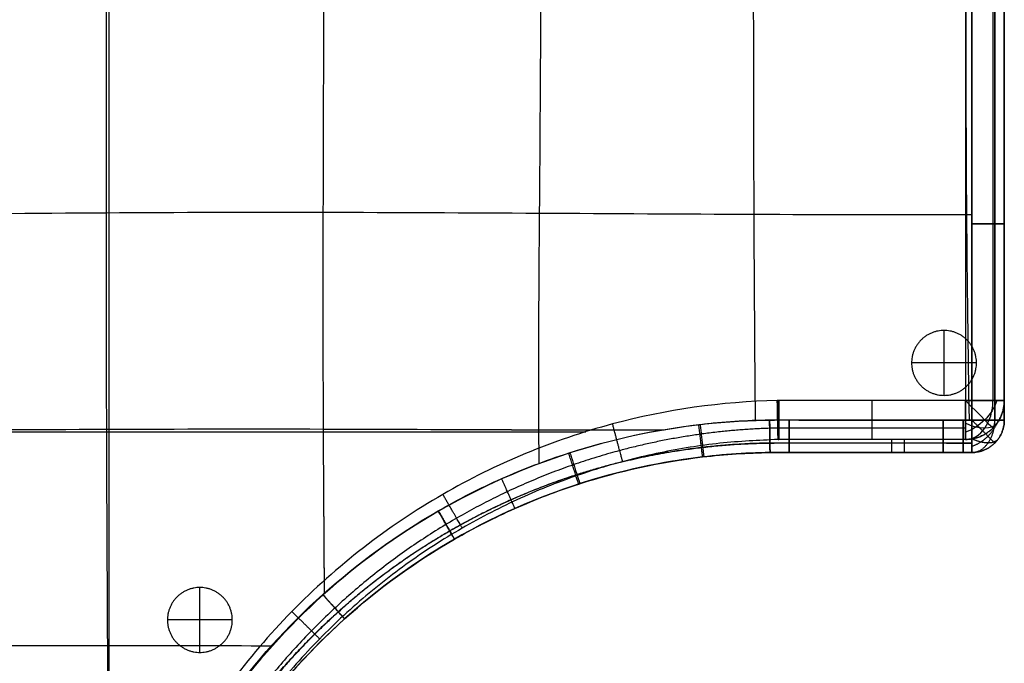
# Model space of a CAD drawing. Header units: millimetres. Extents: x -2541 to -1041, y -5153 to -3649.
# Tile 16 of 20: x -1806 to -1047, y -4641 to -4145. Entities that reach past the tile are written whole.
import ezdxf

# ---------------------------------------------------------------- set-up
doc = ezdxf.new("R2010")
doc.units = ezdxf.units.MM
for name, color, linetype, true_color in [('D', 7, 'Continuous', 0x000000), ('D$Calque 26', 7, 'Continuous', 0x00ff13), ('D$Calque 28', 7, 'Continuous', 0xff00c3)]:
    doc.layers.add(name, color=color, linetype=linetype, true_color=true_color)

msp = doc.modelspace()

# ---------------------------------------------------------------- linework, layer by layer
at = {"layer": 'D'}
msp.add_lwpolyline([(-1134.03, -4478.58), (-1124.03, -4478.58), (-1124.03, -4468.58), (-1134.03, -4468.58)], close=True, dxfattribs=at)
at = {"layer": 'D$Calque 26'}
for p, q in [((-1093.46, -4434.56, -722.54), (-1093.46, -4384.56, -722.54)), ((-1093.46, -4434.56, -767.54), (-1093.46, -4384.56, -767.54)), ((-1068.46, -4409.56, -722.54), (-1118.46, -4409.56, -722.54)), ((-1068.46, -4409.56, -767.54), (-1118.46, -4409.56, -767.54)), ((-1666.86, -4632.58, -722.54), (-1666.86, -4582.58, -722.54)), ((-1666.86, -4632.58, -767.54), (-1666.86, -4582.58, -767.54)), ((-1641.86, -4607.58, -722.54), (-1691.86, -4607.58, -722.54)), ((-1641.86, -4607.58, -767.54), (-1691.86, -4607.58, -767.54))]:
    msp.add_line(p, q, dxfattribs=at)
for points in [[(-1093.46, -4434.56, -722.54), (-1118.46, -4434.56, -722.54), (-1118.46, -4409.56, -722.54), (-1118.46, -4384.56, -722.54), (-1093.46, -4384.56, -722.54), (-1068.46, -4384.56, -722.54), (-1068.46, -4409.56, -722.54), (-1068.46, -4434.56, -722.54), (-1093.46, -4434.56, -722.54)], [(-1093.46, -4434.56, -767.54), (-1118.46, -4434.56, -767.54), (-1118.46, -4409.56, -767.54), (-1118.46, -4384.56, -767.54), (-1093.46, -4384.56, -767.54), (-1068.46, -4384.56, -767.54), (-1068.46, -4409.56, -767.54), (-1068.46, -4434.56, -767.54), (-1093.46, -4434.56, -767.54)], [(-1093.46, -4434.56, -745.04), (-1118.46, -4434.56, -745.04), (-1118.46, -4409.56, -745.04), (-1118.46, -4384.56, -745.04), (-1093.46, -4384.56, -745.04), (-1068.46, -4384.56, -745.04), (-1068.46, -4409.56, -745.04), (-1068.46, -4434.56, -745.04), (-1093.46, -4434.56, -745.04)], [(-1666.86, -4632.58, -722.54), (-1691.86, -4632.58, -722.54), (-1691.86, -4607.58, -722.54), (-1691.86, -4582.58, -722.54), (-1666.86, -4582.58, -722.54), (-1641.86, -4582.58, -722.54), (-1641.86, -4607.58, -722.54), (-1641.86, -4632.58, -722.54), (-1666.86, -4632.58, -722.54)], [(-1666.86, -4632.58, -767.54), (-1691.86, -4632.58, -767.54), (-1691.86, -4607.58, -767.54), (-1691.86, -4582.58, -767.54), (-1666.86, -4582.58, -767.54), (-1641.86, -4582.58, -767.54), (-1641.86, -4607.58, -767.54), (-1641.86, -4632.58, -767.54), (-1666.86, -4632.58, -767.54)], [(-1666.86, -4632.58, -745.04), (-1691.86, -4632.58, -745.04), (-1691.86, -4607.58, -745.04), (-1691.86, -4582.58, -745.04), (-1666.86, -4582.58, -745.04), (-1641.86, -4582.58, -745.04), (-1641.86, -4607.58, -745.04), (-1641.86, -4632.58, -745.04), (-1666.86, -4632.58, -745.04)]]:
    msp.add_rational_spline(points, [1, 0.707106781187, 1, 0.707106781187, 1, 0.707106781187, 1, 0.707106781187, 1], degree=2, knots=[-157.079633, -157.079633, -157.079633, -117.809725, -117.809725, -78.539816, -78.539816, -39.269908, -39.269908, 0, 0, 0], dxfattribs=at)
for points in [[(-1093.46, -4384.56, -722.54), (-1093.46, -4384.56, -745.04), (-1093.46, -4384.56, -767.54)], [(-1118.46, -4409.56, -722.54), (-1118.46, -4409.56, -745.04), (-1118.46, -4409.56, -767.54)], [(-1068.46, -4409.56, -722.54), (-1068.46, -4409.56, -745.04), (-1068.46, -4409.56, -767.54)], [(-1093.46, -4434.56, -722.54), (-1093.46, -4434.56, -745.04), (-1093.46, -4434.56, -767.54)], [(-1666.86, -4582.58, -722.54), (-1666.86, -4582.58, -745.04), (-1666.86, -4582.58, -767.54)], [(-1691.86, -4607.58, -722.54), (-1691.86, -4607.58, -745.04), (-1691.86, -4607.58, -767.54)], [(-1641.86, -4607.58, -722.54), (-1641.86, -4607.58, -745.04), (-1641.86, -4607.58, -767.54)], [(-1666.86, -4632.58, -722.54), (-1666.86, -4632.58, -745.04), (-1666.86, -4632.58, -767.54)]]:
    msp.add_open_spline(points, degree=2, dxfattribs=at)
at = {"layer": 'D$Calque 28'}
for p, q in [((-1737.03, -3802.58, -544.46), (-1737.03, -4857.29, -544.46)), ((-1737.03, -3802.58, -722.56), (-1737.03, -4857.29, -722.56)), ((-1077.03, -3802.58, -544.46), (-1077.03, -4438.54, -544.46)), ((-1077.03, -3802.58, -722.56), (-1077.03, -4438.54, -722.56)), ((-1047.03, -4302.32, -378.54), (-1047.03, -4302.32, -513.62)), ((-1077.03, -4438.54, -544.46), (-1220.72, -4438.54, -544.46)), ((-1077.03, -4438.54, -722.56), (-1220.72, -4438.54, -722.56)), ((-1047.03, -4453.58, -378.58), (-1047.03, -4453.58, -513.66)), ((-2397.03, -4462.58, -544.46), (-1369.54, -4462.58, -544.46)), ((-2397.03, -4462.58, -722.56), (-1369.54, -4462.58, -722.56)), ((-1286.89, -4482.94, -378.49), (-1286.89, -4482.94, -513.57)), ((-1227.54, -4478.63, -378.52), (-1227.54, -4478.63, -513.6)), ((-1212.79, -4478.58, -378.53), (-1212.79, -4478.58, -513.6)), ((-1198.14, -4478.58, -378.53), (-1198.14, -4478.58, -513.61)), ((-1168.85, -4478.58, -378.54), (-1168.85, -4478.58, -513.62)), ((-1139.33, -4478.58, -378.55), (-1139.33, -4478.58, -513.63)), ((-1109.38, -4478.58, -378.56), (-1109.38, -4478.58, -513.64)), ((-1094.17, -4478.58, -378.57), (-1094.17, -4478.58, -513.65)), ((-1078.76, -4478.58, -378.58), (-1078.76, -4478.58, -513.65)), ((-1403.38, -4513.02, -378.43), (-1403.38, -4513.02, -513.5)), ((-1508.48, -4569.47, -378.36), (-1508.48, -4569.47, -513.44))]:
    msp.add_line(p, q, dxfattribs=at)
at = {"layer": 'D$Calque 28', "extrusion": (0, 1, 0)}
msp.add_arc((1077.03, -692.56, -4438.54), 30, 180, 270, dxfattribs=at)
at = {"layer": 'D$Calque 28', "extrusion": (0.707107, 0.707107, 0)}
msp.add_arc((-2376.95, -574.46, -3900.1), 30, 90, 180, dxfattribs=at)
at = {"layer": 'D$Calque 28', "extrusion": (0.503912, -0.503912, -0.701531)}
msp.add_arc((-3900.1, 1258.12, 2096.91), 30, 54.94597, 125.05403, dxfattribs=at)
at = {"layer": 'D$Calque 28', "extrusion": (0.707107, 0, 0.707107)}
msp.add_arc((-4438.54, 271.86, -1251.29), 30, 180, 270, dxfattribs=at)
at = {"layer": 'D$Calque 28', "extrusion": (0.503912, 0.701531, -0.503912)}
msp.add_arc((-1714.68, -2731.39, -3307.51), 30, 179.99684, 250.10489, dxfattribs=at)
at = {"layer": 'D$Calque 28'}
for points, knots in [([(-1738.28, -3797.29, -347.39), (-1738.29, -3799.06, -347.36), (-1738.5, -3861.76, -346.46), (-1738.65, -3965.95, -345.14), (-1738.96, -4127.9, -343.92), (-1739.26, -4293.57, -343.73), (-1738.94, -4460.64, -344.57), (-1738.24, -4627.56, -346.05), (-1736.95, -4765.85, -347.12), (-1736.59, -4851.05, -347.42), (-1736.49, -4880.08, -347.49)], [3791.32162, 3791.32162, 3791.32162, 3791.32162, 3796.112041, 3961.852613, 4127.593184, 4293.333755, 4459.074326, 4624.814897, 4790.555468, 4876.829471, 4876.829471, 4876.829471, 4876.829471]), ([(-1738.29, -3797.88, -544.14), (-1738.29, -3799.45, -544.12), (-1738.5, -3861.92, -543.22), (-1738.65, -3965.95, -541.9), (-1738.96, -4127.9, -540.68), (-1739.26, -4293.57, -540.49), (-1738.94, -4460.64, -541.33), (-1738.24, -4627.56, -542.81), (-1736.95, -4765.13, -543.87), (-1736.59, -4849.56, -544.17), (-1736.5, -4877.86, -544.25)], [3791.849102, 3791.849102, 3791.849102, 3791.849102, 3796.112041, 3961.852613, 4127.593184, 4293.333755, 4459.074326, 4624.814897, 4790.555468, 4874.631162, 4874.631162, 4874.631162, 4874.631162]), ([(-1572.3, -3797.37, -347.49), (-1572.31, -3799.24, -347.47), (-1572.4, -3863.25, -346.8), (-1571.85, -3966.96, -345.87), (-1571.43, -4127.68, -345.14), (-1572.11, -4293.17, -345.32), (-1572.08, -4447.1, -346.31), (-1571.38, -4545.27, -347.16), (-1571.06, -4587.6, -347.49)], [3791.153679, 3791.153679, 3791.153679, 3791.153679, 3796.112041, 3961.852613, 4127.593184, 4293.333755, 4459.074326, 4585.101298, 4585.101298, 4585.101298, 4585.101298]), ([(-1572.3, -3797.8, -544.24), (-1572.31, -3799.52, -544.22), (-1572.4, -3863.36, -543.56), (-1571.85, -3966.96, -542.63), (-1571.43, -4127.68, -541.9), (-1572.11, -4293.17, -542.08), (-1572.08, -4446.91, -543.07), (-1571.39, -4544.87, -543.91), (-1571.06, -4587.01, -544.25)], [3791.529528, 3791.529528, 3791.529528, 3791.529528, 3796.112041, 3961.852613, 4127.593184, 4293.333755, 4459.074326, 4584.516102, 4584.516102, 4584.516102, 4584.516102]), ([(-1406.66, -3797.45, -347.58), (-1406.66, -3799.11, -347.57), (-1406.62, -3862.62, -347.14), (-1405.12, -3966.63, -346.59), (-1403.99, -4128.38, -346.24), (-1405.36, -4293.85, -346.53), (-1406.26, -4414.08, -347.16), (-1405.77, -4478.53, -347.54), (-1405.69, -4487.27, -347.59)], [3791.679617, 3791.679617, 3791.679617, 3791.679617, 3796.112041, 3961.852613, 4127.593184, 4293.333755, 4459.074326, 4485.092676, 4485.092676, 4485.092676, 4485.092676]), ([(-1406.66, -3797.72, -544.34), (-1406.66, -3799.29, -544.33), (-1406.62, -3862.69, -543.9), (-1405.12, -3966.63, -543.35), (-1403.99, -4128.38, -543), (-1405.36, -4293.85, -543.29), (-1406.26, -4413.99, -543.91), (-1405.77, -4478.34, -544.3), (-1405.69, -4486.98, -544.35)], [3791.920018, 3791.920018, 3791.920018, 3791.920018, 3796.112041, 3961.852613, 4127.593184, 4293.333755, 4459.074326, 4484.811731, 4484.811731, 4484.811731, 4484.811731]), ([(-1240.24, -3797.51, -347.66), (-1240.25, -3798.78, -347.66), (-1240.67, -3860.14, -347.45), (-1240.77, -3964.88, -347.19), (-1240.41, -4129.86, -347.07), (-1240.21, -4292.35, -347.24), (-1239.43, -4400.88, -347.51), (-1239.03, -4453.95, -347.67)], [3792.624774, 3792.624774, 3792.624774, 3792.624774, 3796.112041, 3961.852613, 4127.593184, 4293.333755, 4451.947799, 4451.947799, 4451.947799, 4451.947799]), ([(-1240.24, -3797.65, -544.42), (-1240.25, -3798.87, -544.42), (-1240.67, -3860.18, -544.21), (-1240.77, -3964.88, -543.95), (-1240.41, -4129.86, -543.82), (-1240.21, -4292.31, -544), (-1239.43, -4400.8, -544.27), (-1239.03, -4453.83, -544.43)], [3792.751635, 3792.751635, 3792.751635, 3792.751635, 3796.112041, 3961.852613, 4127.593184, 4293.333755, 4451.822912, 4451.822912, 4451.822912, 4451.822912]), ([(-1075.45, -3797.57, -347.74), (-1075.46, -3798.01, -347.74), (-1076.47, -3856.46, -347.71), (-1077.13, -3961.93, -347.68), (-1076.7, -4130.66, -347.66), (-1076.56, -4292.42, -347.69), (-1075.02, -4400.76, -347.71), (-1074.22, -4453.59, -347.74)], [3794.877417, 3794.877417, 3794.877417, 3794.877417, 3796.112041, 3961.852613, 4127.593184, 4293.333755, 4451.738745, 4451.738745, 4451.738745, 4451.738745]), ([(-1075.45, -3797.6, -544.5), (-1075.46, -3798.02, -544.5), (-1076.47, -3856.46, -544.47), (-1077.13, -3961.93, -544.44), (-1076.7, -4130.66, -544.42), (-1076.56, -4292.41, -544.45), (-1075.02, -4400.74, -544.46), (-1074.22, -4453.57, -544.5)], [3794.898602, 3794.898602, 3794.898602, 3794.898602, 3796.112041, 3961.852613, 4127.593184, 4293.333755, 4451.713913, 4451.713913, 4451.713913, 4451.713913]), ([(-1072.04, -4453.57, -544.5), (-1072.05, -4403.16, -544.47), (-1072.06, -4352.74, -544.46), (-1072.07, -4302.32, -544.46), (-1072.08, -4243.69, -544.45), (-1072.09, -4185.06, -544.44), (-1072.09, -4126.44, -544.44), (-1072.09, -4067.46, -544.44), (-1072.08, -3957.85, -544.45), (-1072.06, -3848.23, -544.47), (-1072.04, -3797.59, -544.5)], [25.008968, 25.008968, 25.008968, 25.008968, 176.272155, 176.272155, 176.272155, 352.154618, 352.154618, 352.154618, 529.081238, 681.008177, 681.008177, 681.008177, 681.008177]), ([(-1072.02, -3797.57, -347.74), (-1072, -3848.22, -347.72), (-1071.97, -3957.84, -347.69), (-1071.97, -4067.46, -347.68), (-1071.97, -4126.44, -347.68), (-1071.97, -4185.07, -347.68), (-1071.97, -4243.69, -347.69), (-1071.98, -4302.32, -347.7), (-1071.99, -4352.74, -347.7), (-1072, -4403.17, -347.71), (-1072.02, -4453.59, -347.74)], [24.99788, 24.99788, 24.99788, 24.99788, 176.924351, 353.851466, 353.851466, 353.851466, 529.733929, 529.733929, 529.733929, 680.997176, 680.997176, 680.997176, 680.997176]), ([(-1047.03, -3797.58, -378.58), (-1047.03, -3848.23, -378.56), (-1047.03, -3957.84, -378.53), (-1047.03, -4067.46, -378.52), (-1047.03, -4126.44, -378.52), (-1047.03, -4185.06, -378.52), (-1047.03, -4243.69, -378.53), (-1047.03, -4302.32, -378.54), (-1047.03, -4352.74, -378.55), (-1047.03, -4403.16, -378.55), (-1047.03, -4453.58, -378.58)], [24.99788, 24.99788, 24.99788, 24.99788, 176.924351, 353.851466, 353.851466, 353.851466, 529.733929, 529.733929, 529.733929, 680.997176, 680.997176, 680.997176, 680.997176]), ([(-1047.03, -4453.58, -513.66), (-1047.03, -4403.16, -513.63), (-1047.03, -4352.74, -513.62), (-1047.03, -4302.32, -513.62), (-1047.03, -4243.69, -513.61), (-1047.03, -4185.06, -513.6), (-1047.03, -4126.44, -513.6), (-1047.03, -4067.46, -513.6), (-1047.03, -3957.84, -513.61), (-1047.03, -3848.23, -513.63), (-1047.03, -3797.58, -513.66)], [25.008968, 25.008968, 25.008968, 25.008968, 176.272155, 176.272155, 176.272155, 352.154618, 352.154618, 352.154618, 529.081238, 681.008177, 681.008177, 681.008177, 681.008177]), ([(-1047.03, -3797.58, -446.13), (-1047.03, -3907.2, -446.12), (-1047.03, -4016.82, -446.13), (-1047.03, -4185.06, -446.13), (-1047.03, -4243.69, -446.14), (-1047.03, -4352.74, -446.13), (-1047.03, -4403.16, -446.12), (-1047.03, -4453.58, -446.13)], [6923.866867, 6923.866867, 6923.866867, 6923.866867, 7237.81481, 7237.81481, 7405.72534, 7405.72534, 7550.132449, 7550.132449, 7550.132449, 7550.132449]), ([(-2402.46, -4297.46, -347.22), (-2400.22, -4297.47, -347.17), (-2334.12, -4297.65, -345.75), (-2229.28, -4297.62, -343.67), (-2070.01, -4296.96, -341.97), (-1906.04, -4295.14, -342.33), (-1739.28, -4293.61, -343.88), (-1571.77, -4293.27, -345.55), (-1405.58, -4294.14, -346.72), (-1237.97, -4295.02, -347.32), (-1133.26, -4295.43, -347.56), (-1073.39, -4295.17, -347.7), (-1071.98, -4295.17, -347.7)], [-2413.854678, -2413.854678, -2413.854678, -2413.854678, -2408.082032, -2242.203735, -2076.325438, -1910.44714, -1744.568843, -1578.690546, -1412.812248, -1246.933951, -1081.055654, -1077.087193, -1077.087193, -1077.087193, -1077.087193]), ([(-2401.59, -4297.46, -543.96), (-2399.65, -4297.47, -543.92), (-2333.88, -4297.65, -542.5), (-2229.28, -4297.62, -540.43), (-2070.01, -4296.96, -538.73), (-1906.04, -4295.14, -539.09), (-1739.28, -4293.61, -540.64), (-1571.77, -4293.27, -542.31), (-1405.58, -4294.14, -543.48), (-1237.97, -4295.02, -544.08), (-1133.29, -4295.43, -544.32), (-1073.45, -4295.17, -544.45), (-1072.07, -4295.17, -544.46)], [-2413.104764, -2413.104764, -2413.104764, -2413.104764, -2408.082032, -2242.203735, -2076.325438, -1910.44714, -1744.568843, -1578.690546, -1412.812248, -1246.933951, -1081.055654, -1077.17132, -1077.17132, -1077.17132, -1077.17132]), ([(-1221.96, -4438.56, -544.46), (-1264.78, -4439.44, -544.46), (-1354.68, -4452.27, -544.46), (-1484.54, -4506.17, -544.46), (-1600.79, -4596.39, -544.46), (-1688.68, -4714.41, -544.46), (-1740.01, -4845.41, -544.46), (-1751.03, -4935.65, -544.46), (-1751.03, -4978.58, -544.46)], [0.33436, 0.33436, 0.33436, 0.33436, 128.818731, 270.791327, 418.519785, 566.241664, 708.197268, 836.995345, 836.995345, 836.995345, 836.995345]), ([(-1221.96, -4438.56, -722.56), (-1264.78, -4439.44, -722.56), (-1354.68, -4452.27, -722.56), (-1484.54, -4506.17, -722.56), (-1600.79, -4596.39, -722.56), (-1688.68, -4714.41, -722.56), (-1740.01, -4845.41, -722.56), (-1751.03, -4935.65, -722.56), (-1751.03, -4978.58, -722.56)], [0.33436, 0.33436, 0.33436, 0.33436, 128.818731, 270.791327, 418.519785, 566.241664, 708.197268, 836.995345, 836.995345, 836.995345, 836.995345]), ([(-2402.49, -4463.21, -347.18), (-2400.07, -4463.21, -347.13), (-2333.41, -4463.27, -345.6), (-2228.47, -4463.29, -343.37), (-2069.82, -4462.67, -341.75), (-1905.96, -4461.4, -342.59), (-1738.99, -4460.5, -344.71), (-1571.36, -4460.27, -346.63), (-1429.96, -4461.08, -347.43), (-1341.37, -4461.14, -347.6), (-1309.23, -4461.14, -347.64)], [-2414.289544, -2414.289544, -2414.289544, -2414.289544, -2408.082032, -2242.203735, -2076.325438, -1910.44714, -1744.568843, -1578.690546, -1412.812248, -1317.197067, -1317.197067, -1317.197067, -1317.197067]), ([(-2401.56, -4463.21, -543.92), (-2399.45, -4463.21, -543.87), (-2333.16, -4463.27, -542.35), (-2228.47, -4463.29, -540.13), (-2069.82, -4462.67, -538.51), (-1905.96, -4461.4, -539.35), (-1738.99, -4460.5, -541.46), (-1571.36, -4460.27, -543.39), (-1430.31, -4461.08, -544.19), (-1342.09, -4461.14, -544.36), (-1310.29, -4461.14, -544.4)], [-2413.493582, -2413.493582, -2413.493582, -2413.493582, -2408.082032, -2242.203735, -2076.325438, -1910.44714, -1744.568843, -1578.690546, -1412.812248, -1318.249708, -1318.249708, -1318.249708, -1318.249708]), ([(-1746.18, -4978.56, -544.33), (-1746.21, -4941.89, -544.29), (-1740.45, -4886.83, -544.24), (-1721.41, -4815.77, -544.23), (-1695.03, -4747.09, -544.21), (-1648.85, -4667.25, -544.2), (-1574.74, -4585.13, -544.25), (-1500.13, -4531.05, -544.29), (-1434.6, -4497.77, -544.33), (-1368.19, -4472.37, -544.37), (-1298.57, -4457.2, -544.4), (-1246.11, -4453.8, -544.43), (-1227.88, -4453.57, -544.44), (-1222.85, -4453.5, -544.44), (-1217.83, -4453.53, -544.44), (-1212.8, -4453.53, -544.44), (-1173.25, -4453.54, -544.46), (-1133.71, -4453.55, -544.47), (-1094.17, -4453.57, -544.49), (-1089.04, -4453.57, -544.49), (-1083.9, -4453.57, -544.49), (-1078.77, -4453.57, -544.5), (-1076.52, -4453.57, -544.5), (-1074.28, -4453.57, -544.5), (-1072.04, -4453.57, -544.5)], [0.004344, 0.004344, 0.004344, 0.004344, 109.991459, 165.148667, 220.328751, 330.284579, 440.229838, 550.222449, 605.112369, 660.358849, 763.143205, 817.829427, 817.829427, 817.829427, 832.911531, 832.911531, 832.911531, 951.534399, 951.534399, 951.534399, 966.941285, 966.941285, 966.941285, 973.672529, 973.672529, 973.672529, 973.672529]), ([(-1072.02, -4453.59, -347.74), (-1074.26, -4453.59, -347.74), (-1076.51, -4453.6, -347.74), (-1078.75, -4453.6, -347.74), (-1083.89, -4453.6, -347.73), (-1089.02, -4453.6, -347.73), (-1094.16, -4453.6, -347.73), (-1133.7, -4453.61, -347.71), (-1173.24, -4453.62, -347.7), (-1212.78, -4453.64, -347.69), (-1217.81, -4453.64, -347.68), (-1222.83, -4453.62, -347.68), (-1227.86, -4453.69, -347.68), (-1245.76, -4453.93, -347.67), (-1297.87, -4457.29, -347.65), (-1385.45, -4476.28, -347.61), (-1484.67, -4520.28, -347.54), (-1574.43, -4585.45, -347.49), (-1636.07, -4653.84, -347.45), (-1676.26, -4715.62, -347.45), (-1709.93, -4781.69, -347.47), (-1738.26, -4869.51, -347.48), (-1745.85, -4942.61, -347.54), (-1745.88, -4978.6, -347.57)], [24.994719, 24.994719, 24.994719, 24.994719, 31.725976, 31.725976, 31.725976, 47.132861, 47.132861, 47.132861, 165.755729, 165.755729, 165.755729, 180.837834, 180.837834, 180.837834, 234.546678, 337.318829, 448.445631, 558.437349, 668.383522, 723.250397, 779.322749, 890.641932, 998.662915, 998.662915, 998.662915, 998.662915]), ([(-1072.03, -4478.58, -446.14), (-1074.27, -4478.58, -446.14), (-1076.51, -4478.58, -446.13), (-1083.89, -4478.58, -446.13), (-1089.03, -4478.58, -446.13), (-1099.24, -4478.58, -446.13), (-1104.31, -4478.58, -446.13), (-1119.36, -4478.58, -446.13), (-1129.35, -4478.58, -446.13), (-1149.17, -4478.58, -446.13), (-1159.01, -4478.58, -446.13), (-1178.61, -4478.58, -446.13), (-1188.38, -4478.58, -446.13), (-1203.02, -4478.58, -446.13), (-1207.91, -4478.58, -446.13), (-1217.71, -4478.58, -446.13), (-1222.63, -4478.56, -446.13), (-1247.45, -4478.88, -446.13), (-1267.16, -4480.32, -446.13), (-1326.81, -4488.25, -446.13), (-1365.88, -4498.33, -446.13), (-1440.58, -4527.6, -446.13), (-1475.79, -4546.5, -446.13), (-1541.19, -4592.46, -446.13), (-1571.02, -4619.27, -446.13), (-1623.6, -4679.38, -446.12), (-1646.18, -4712.43, -446.13), (-1683.08, -4783.35, -446.13), (-1697.26, -4821.07, -446.13), (-1716.23, -4898.79, -446.12), (-1721.03, -4938.65, -446.13), (-1721.03, -4978.58, -446.13)], [7598.975496, 7598.975496, 7598.975496, 7598.975496, 7605.698658, 7605.698658, 7621.091915, 7621.091915, 7636.288655, 7636.288655, 7666.210775, 7666.210775, 7695.701401, 7695.701401, 7724.965723, 7724.965723, 7739.598469, 7739.598469, 7754.340237, 7754.340237, 7813.987342, 7813.987342, 7934.680821, 7934.680821, 8054.410953, 8054.410953, 8174.234232, 8174.234232, 8293.693282, 8293.693282, 8413.766765, 8413.766765, 8533.398163, 8533.398163, 8533.398163, 8533.398163]), ([(-1072.03, -4478.58, -378.58), (-1074.27, -4478.58, -378.58), (-1076.51, -4478.58, -378.58), (-1078.76, -4478.58, -378.58), (-1083.89, -4478.58, -378.58), (-1089.03, -4478.58, -378.57), (-1094.17, -4478.58, -378.57), (-1133.71, -4478.58, -378.55), (-1173.25, -4478.58, -378.55), (-1212.79, -4478.58, -378.53), (-1217.89, -4478.58, -378.52), (-1222.8, -4478.56, -378.52), (-1227.54, -4478.63, -378.52), (-1244.59, -4478.85, -378.51), (-1294.23, -4482.04, -378.49), (-1377.67, -4500.09, -378.45), (-1472.21, -4541.96, -378.38), (-1557.75, -4604.02, -378.33), (-1616.5, -4669.16, -378.29), (-1654.79, -4728.02, -378.29), (-1686.87, -4790.97, -378.31), (-1713.84, -4874.65, -378.32), (-1721.02, -4944.29, -378.38), (-1721.03, -4978.58, -378.42)], [24.994719, 24.994719, 24.994719, 24.994719, 31.725976, 31.725976, 31.725976, 47.132861, 47.132861, 47.132861, 165.755729, 165.755729, 165.755729, 180.837834, 180.837834, 180.837834, 234.546678, 337.318829, 448.445631, 558.437349, 668.383522, 723.250397, 779.322749, 890.641932, 998.662915, 998.662915, 998.662915, 998.662915]), ([(-1721.03, -4978.58, -513.49), (-1721.03, -4943.67, -513.45), (-1715.52, -4891.23, -513.4), (-1697.37, -4823.59, -513.39), (-1672.24, -4758.22, -513.37), (-1628.27, -4682.22, -513.36), (-1557.75, -4604.02, -513.41), (-1486.74, -4552.5, -513.45), (-1424.36, -4520.79, -513.49), (-1361.15, -4496.58, -513.53), (-1294.86, -4482.11, -513.56), (-1244.9, -4478.85, -513.59), (-1227.54, -4478.63, -513.6), (-1222.8, -4478.56, -513.6), (-1217.89, -4478.58, -513.6), (-1212.79, -4478.58, -513.6), (-1173.25, -4478.58, -513.62), (-1133.71, -4478.58, -513.63), (-1094.17, -4478.58, -513.65), (-1089.03, -4478.58, -513.65), (-1083.89, -4478.58, -513.65), (-1078.76, -4478.58, -513.65), (-1076.51, -4478.58, -513.66), (-1074.27, -4478.58, -513.66), (-1072.03, -4478.58, -513.66)], [0.004344, 0.004344, 0.004344, 0.004344, 109.991459, 165.148667, 220.328751, 330.284579, 440.229838, 550.222449, 605.112369, 660.358849, 763.143205, 817.829427, 817.829427, 817.829427, 832.911531, 832.911531, 832.911531, 951.534399, 951.534399, 951.534399, 966.941285, 966.941285, 966.941285, 973.672529, 973.672529, 973.672529, 973.672529]), ([(-2402.47, -4628.95, -347.21), (-2400.01, -4628.95, -347.15), (-2333.74, -4628.86, -345.69), (-2228.82, -4628.94, -343.57), (-2069.48, -4628.43, -342.2), (-1905.2, -4627.38, -343.53), (-1751.61, -4627.05, -345.92), (-1653.34, -4627.31, -347.08), (-1610.99, -4627.45, -347.47)], [-2414.430883, -2414.430883, -2414.430883, -2414.430883, -2408.082032, -2242.203735, -2076.325438, -1910.44714, -1744.568843, -1618.62449, -1618.62449, -1618.62449, -1618.62449]), ([(-2401.58, -4628.95, -543.94), (-2399.42, -4628.95, -543.9), (-2333.5, -4628.86, -542.45), (-2228.82, -4628.94, -540.33), (-2069.48, -4628.43, -538.96), (-1905.2, -4627.38, -540.29), (-1751.83, -4627.05, -542.68), (-1653.77, -4627.31, -543.84), (-1611.64, -4627.45, -544.22)], [-2413.6622, -2413.6622, -2413.6622, -2413.6622, -2408.082032, -2242.203735, -2076.325438, -1910.44714, -1744.568843, -1619.263265, -1619.263265, -1619.263265, -1619.263265])]:
    msp.add_open_spline(points, degree=3, knots=knots, dxfattribs=at)
for points, weights, degree, knots in [([(-1054.35, -4453.57, -535.47), (-1054.36, -4403.15, -535.45), (-1054.36, -4352.74, -535.45), (-1054.37, -4302.32, -535.44), (-1054.37, -4243.68, -535.44), (-1054.37, -4185.06, -535.43), (-1054.37, -4126.44, -535.43), (-1054.37, -4067.46, -535.43), (-1054.37, -3957.86, -535.44), (-1054.36, -3848.24, -535.45), (-1054.35, -3797.59, -535.47)], [0.853482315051, 0.853385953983, 0.853303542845, 0.853245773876, 0.853178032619, 0.8531413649, 0.853136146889, 0.853133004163, 0.853172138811, 0.853359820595, 0.853485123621], 3, [25.008968, 25.008968, 25.008968, 25.008968, 176.272155, 176.272155, 176.272155, 352.154618, 352.154618, 352.154618, 529.081238, 681.008177, 681.008177, 681.008177, 681.008177]), ([(-1054.35, -3797.58, -356.78), (-1054.34, -3848.21, -356.76), (-1054.33, -3957.83, -356.75), (-1054.33, -4067.46, -356.74), (-1054.33, -4126.44, -356.74), (-1054.33, -4185.07, -356.74), (-1054.33, -4243.7, -356.75), (-1054.33, -4302.32, -356.75), (-1054.34, -4352.75, -356.75), (-1054.34, -4403.17, -356.75), (-1054.35, -4453.59, -356.78)], [0.853621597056, 0.853746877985, 0.853934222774, 0.853973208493, 0.853970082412, 0.853964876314, 0.853928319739, 0.853860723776, 0.853803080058, 0.853720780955, 0.853624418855], 3, [24.99788, 24.99788, 24.99788, 24.99788, 176.924351, 353.851466, 353.851466, 353.851466, 529.733929, 529.733929, 529.733929, 680.997176, 680.997176, 680.997176, 680.997176]), ([(-1221.53, -4459.76, -553.24), (-1262.63, -4460.61, -553.24), (-1348.96, -4472.94, -553.24), (-1473.73, -4524.71, -553.24), (-1585.46, -4611.42, -553.24), (-1669.93, -4724.85, -553.24), (-1719.24, -4850.71, -553.24), (-1729.82, -4937.37, -553.24), (-1729.81, -4978.58, -553.24)], [0.853553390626, 0.853553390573, 0.853553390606, 0.853553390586, 0.853553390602, 0.853553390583, 0.853553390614, 0.853553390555, 0.853553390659], 3, [0.33436, 0.33436, 0.33436, 0.33436, 128.818731, 270.791327, 418.519785, 566.241664, 708.197268, 836.995345, 836.995345, 836.995345, 836.995345]), ([(-1221.53, -4459.76, -713.78), (-1262.63, -4460.61, -713.78), (-1348.96, -4472.94, -713.78), (-1473.73, -4524.71, -713.78), (-1585.46, -4611.42, -713.78), (-1669.93, -4724.85, -713.78), (-1719.24, -4850.71, -713.78), (-1729.82, -4937.37, -713.78), (-1729.81, -4978.58, -713.78)], [0.853553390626, 0.853553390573, 0.853553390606, 0.853553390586, 0.853553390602, 0.853553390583, 0.853553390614, 0.853553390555, 0.853553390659], 3, [0.33436, 0.33436, 0.33436, 0.33436, 128.818731, 270.791327, 418.519785, 566.241664, 708.197268, 836.995345, 836.995345, 836.995345, 836.995345]), ([(-1072.03, -4478.58, -513.66), (-1064.7, -4478.58, -522.7), (-1059.53, -4471.25, -529.09), (-1054.35, -4463.93, -535.47), (-1054.35, -4453.57, -535.47)], [0.996866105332, 0.922378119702, 1, 0.922405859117, 0.996812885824], 2, [54.66472, 54.66472, 54.66472, 74.296441, 74.296441, 93.921147, 93.921147, 93.921147]), ([(-1072.02, -4453.59, -347.74), (-1064.78, -4460.83, -347.75), (-1059.62, -4465.99, -356.61), (-1054.35, -4471.26, -365.67), (-1054.35, -4471.26, -378.58)], [0.996900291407, 0.924012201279, 1, 0.92243012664, 0.999999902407], 2, [54.677727, 54.677727, 54.677727, 74.096882, 74.096882, 93.920347, 93.920347, 93.920347]), ([(-1051.72, -4453.59, -360.59), (-1054.04, -4460.41, -356.61), (-1059.62, -4465.99, -356.61), (-1065.2, -4471.57, -356.61), (-1072.02, -4473.89, -360.59)], [0.973552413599, 0.940916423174, 1, 0.940911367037, 0.973557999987], 2, [24.028896, 24.028896, 24.028896, 39.269254, 39.269254, 54.510916, 54.510916, 54.510916]), ([(-1051.61, -4468.01, -513.66), (-1053.9, -4471.25, -522.15), (-1059.53, -4471.25, -529.09), (-1065.15, -4471.25, -536.02), (-1072.04, -4468.01, -538.85)], [0.97160381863, 0.939345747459, 1, 0.939343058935, 0.971606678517], 2, [23.925251, 23.925251, 23.925251, 39.268426, 39.268426, 54.612282, 54.612282, 54.612282]), ([(-1728.4, -4978.57, -535.36), (-1728.41, -4943.13, -535.34), (-1722.83, -4889.93, -535.3), (-1704.42, -4821.29, -535.3), (-1678.93, -4754.95, -535.29), (-1634.32, -4677.83, -535.28), (-1562.75, -4598.49, -535.31), (-1490.68, -4546.22, -535.33), (-1427.37, -4514.05, -535.36), (-1363.22, -4489.49, -535.39), (-1295.96, -4474.81, -535.41), (-1245.26, -4471.51, -535.42), (-1227.65, -4471.28, -535.43), (-1222.82, -4471.22, -535.43), (-1217.88, -4471.24, -535.43), (-1212.8, -4471.24, -535.44), (-1173.26, -4471.25, -535.45), (-1133.71, -4471.25, -535.45), (-1094.17, -4471.25, -535.46), (-1089.04, -4471.25, -535.46), (-1083.9, -4471.26, -535.47), (-1078.76, -4471.26, -535.47), (-1076.52, -4471.26, -535.47), (-1074.28, -4471.26, -535.47), (-1072.03, -4471.26, -535.47)], [0.852479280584, 0.852277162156, 0.852030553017, 0.851852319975, 0.851737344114, 0.851735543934, 0.851953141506, 0.852261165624, 0.852500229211, 0.852746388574, 0.852954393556, 0.853094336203, 0.853138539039, 0.853151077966, 0.853162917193, 0.853174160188, 0.853264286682, 0.853348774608, 0.853426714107, 0.853436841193, 0.853446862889, 0.85345678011, 0.853461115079, 0.853465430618, 0.853469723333], 3, [0.004344, 0.004344, 0.004344, 0.004344, 109.991459, 165.148667, 220.328751, 330.284579, 440.229838, 550.222449, 605.112369, 660.358849, 763.143205, 817.829427, 817.829427, 817.829427, 832.911531, 832.911531, 832.911531, 951.534399, 951.534399, 951.534399, 966.941285, 966.941285, 966.941285, 973.672529, 973.672529, 973.672529, 973.672529]), ([(-1072.02, -4471.26, -356.78), (-1074.26, -4471.26, -356.78), (-1076.51, -4471.26, -356.78), (-1078.75, -4471.26, -356.78), (-1083.89, -4471.27, -356.77), (-1089.02, -4471.27, -356.77), (-1094.16, -4471.27, -356.77), (-1133.7, -4471.27, -356.76), (-1173.24, -4471.28, -356.76), (-1212.78, -4471.28, -356.74), (-1217.86, -4471.28, -356.74), (-1222.8, -4471.26, -356.74), (-1227.63, -4471.32, -356.74), (-1244.93, -4471.55, -356.73), (-1295.29, -4474.79, -356.72), (-1379.93, -4493.12, -356.69), (-1475.83, -4535.61, -356.65), (-1562.61, -4598.58, -356.62), (-1622.21, -4664.68, -356.59), (-1661.07, -4724.4, -356.59), (-1693.61, -4788.26, -356.61), (-1720.99, -4873.17, -356.61), (-1728.28, -4943.82, -356.65), (-1728.3, -4978.6, -356.67)], [0.853637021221, 0.853641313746, 0.853645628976, 0.853649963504, 0.853659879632, 0.853669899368, 0.853680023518, 0.853757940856, 0.853842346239, 0.853932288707, 0.853943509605, 0.853955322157, 0.853967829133, 0.854012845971, 0.854145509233, 0.854417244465, 0.854783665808, 0.855139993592, 0.855325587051, 0.855356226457, 0.855316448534, 0.855137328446, 0.854823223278, 0.854623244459], 3, [24.994719, 24.994719, 24.994719, 24.994719, 31.725976, 31.725976, 31.725976, 47.132861, 47.132861, 47.132861, 165.755729, 165.755729, 165.755729, 180.837834, 180.837834, 180.837834, 234.546678, 337.318829, 448.445631, 558.437349, 668.383522, 723.250397, 779.322749, 890.641932, 998.662915, 998.662915, 998.662915, 998.662915])]:
    msp.add_rational_spline(points, weights, degree=degree, knots=knots, dxfattribs=at)
for points, degree in [([(-1055.81, -3802.58, -553.24), (-1055.81, -4120.56, -553.24), (-1055.81, -4438.54, -553.24)], 2), ([(-1055.81, -3802.58, -713.78), (-1055.81, -4120.56, -713.78), (-1055.81, -4438.54, -713.78)], 2), ([(-1047.03, -3802.58, -574.46), (-1047.03, -4120.56, -574.46), (-1047.03, -4438.54, -574.46)], 2), ([(-1047.03, -3802.58, -692.56), (-1047.03, -4120.56, -692.56), (-1047.03, -4438.54, -692.56)], 2), ([(-1047.03, -3802.58, -633.51), (-1047.03, -4120.56, -633.51), (-1047.03, -4438.54, -633.51)], 2), ([(-1220.72, -4438.54, -544.46), (-1221.14, -4438.54, -544.46), (-1221.55, -4438.55, -544.46), (-1221.96, -4438.56, -544.46)], 3), ([(-1220.72, -4438.54, -722.56), (-1221.14, -4438.54, -722.56), (-1221.55, -4438.55, -722.56), (-1221.96, -4438.56, -722.56)], 3), ([(-1047.03, -4438.54, -692.56), (-1047.03, -4438.54, -633.51), (-1047.03, -4438.54, -574.46)], 2), ([(-1220.72, -4459.76, -553.24), (-1220.99, -4459.76, -553.24), (-1221.26, -4459.76, -553.24), (-1221.53, -4459.76, -553.24)], 3), ([(-1220.72, -4459.76, -713.78), (-1220.99, -4459.76, -713.78), (-1221.26, -4459.76, -713.78), (-1221.53, -4459.76, -713.78)], 3), ([(-1077.03, -4459.76, -553.24), (-1148.87, -4459.76, -553.24), (-1220.72, -4459.76, -553.24)], 2), ([(-1077.03, -4459.76, -713.78), (-1148.87, -4459.76, -713.78), (-1220.72, -4459.76, -713.78)], 2), ([(-1055.81, -4459.76, -692.56), (-1055.81, -4459.76, -633.51), (-1055.81, -4459.76, -574.46)], 2), ([(-1221.34, -4468.55, -574.46), (-1221.14, -4468.54, -574.46), (-1220.93, -4468.54, -574.46), (-1220.72, -4468.54, -574.46)], 3), ([(-1220.72, -4468.54, -692.56), (-1220.93, -4468.54, -692.56), (-1221.14, -4468.54, -692.56), (-1221.34, -4468.55, -692.56)], 3), ([(-1221.34, -4468.55, -574.46), (-1221.34, -4468.55, -633.51), (-1221.34, -4468.55, -692.56)], 2), ([(-1221.03, -4468.54, -574.46), (-1221.03, -4468.54, -633.51), (-1221.03, -4468.54, -692.56)], 2), ([(-1220.72, -4468.54, -574.46), (-1220.72, -4468.54, -633.51), (-1220.72, -4468.54, -692.56)], 2), ([(-1077.03, -4468.54, -574.46), (-1148.87, -4468.54, -574.46), (-1220.72, -4468.54, -574.46)], 2), ([(-1077.03, -4468.54, -692.56), (-1148.87, -4468.54, -692.56), (-1220.72, -4468.54, -692.56)], 2), ([(-1077.03, -4468.54, -633.51), (-1148.87, -4468.54, -633.51), (-1220.72, -4468.54, -633.51)], 2), ([(-1134.03, -4468.54, -574.46), (-1134.03, -4468.54, -633.51), (-1134.03, -4468.54, -692.56)], 2), ([(-1077.03, -4468.54, -692.56), (-1077.03, -4468.54, -633.51), (-1077.03, -4468.54, -574.46)], 2), ([(-1054.35, -4471.26, -378.58), (-1054.35, -4471.26, -446.12), (-1054.35, -4471.26, -513.66)], 2), ([(-1072.03, -4478.58, -378.58), (-1072.03, -4478.58, -446.12), (-1072.03, -4478.58, -513.66)], 2), ([(-1574.58, -4622.09, -574.46), (-1574.58, -4622.09, -633.51), (-1574.58, -4622.09, -692.56)], 2)]:
    msp.add_open_spline(points, degree=degree, dxfattribs=at)
for points, weights in [([(-1047.03, -4302.32, -513.62), (-1047.03, -4302.32, -544.51), (-1072.07, -4302.32, -544.46)], [1, 0.706491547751, 1]), ([(-1071.98, -4302.32, -347.7), (-1047.03, -4302.32, -347.75), (-1047.03, -4302.32, -378.54)], [1, 0.707721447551, 1]), ([(-1221.34, -4468.55, -574.46), (-1221.34, -4468.55, -544.46), (-1221.96, -4438.56, -544.46)], [1, 0.707106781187, 1]), ([(-1221.34, -4468.55, -692.56), (-1221.34, -4468.55, -722.56), (-1221.96, -4438.56, -722.56)], [1, 0.707106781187, 1]), ([(-1221.03, -4468.54, -574.46), (-1221.03, -4468.54, -544.46), (-1221.34, -4438.55, -544.46)], [1, 0.707106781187, 1]), ([(-1221.03, -4468.54, -692.56), (-1221.03, -4468.54, -722.56), (-1221.34, -4438.55, -722.56)], [1, 0.707106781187, 1]), ([(-1220.72, -4438.54, -544.46), (-1220.72, -4468.54, -544.46), (-1220.72, -4468.54, -574.46)], [1, 0.707106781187, 1]), ([(-1220.72, -4438.54, -722.56), (-1220.72, -4468.54, -722.56), (-1220.72, -4468.54, -692.56)], [1, 0.707106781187, 1]), ([(-1148.87, -4468.54, -574.46), (-1148.87, -4468.54, -544.46), (-1148.87, -4438.54, -544.46)], [1, 0.707106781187, 1]), ([(-1148.87, -4468.54, -692.56), (-1148.87, -4468.54, -722.56), (-1148.87, -4438.54, -722.56)], [1, 0.707106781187, 1]), ([(-1077.03, -4438.54, -544.46), (-1047.03, -4438.54, -544.46), (-1047.03, -4438.54, -574.46)], [1, 0.707106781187, 1]), ([(-1047.03, -4438.54, -574.46), (-1047.03, -4468.54, -574.46), (-1077.03, -4468.54, -574.46)], [1, 0.707106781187, 1]), ([(-1077.03, -4468.54, -692.56), (-1047.03, -4468.54, -692.56), (-1047.03, -4438.54, -692.56)], [1, 0.707106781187, 1]), ([(-1077.03, -4468.54, -574.46), (-1077.03, -4468.54, -544.46), (-1077.03, -4438.54, -544.46)], [1, 0.707106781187, 1]), ([(-1077.03, -4438.54, -722.56), (-1077.03, -4468.54, -722.56), (-1077.03, -4468.54, -692.56)], [1, 0.707106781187, 1]), ([(-1047.03, -4438.54, -633.51), (-1047.03, -4468.54, -633.51), (-1077.03, -4468.54, -633.51)], [1, 0.707106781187, 1]), ([(-1341.11, -4485.59, -574.46), (-1341.11, -4485.59, -544.46), (-1348.86, -4456.6, -544.46)], [1, 0.707106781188, 1]), ([(-1341.11, -4485.59, -692.56), (-1341.11, -4485.59, -722.56), (-1348.86, -4456.6, -722.56)], [1, 0.707106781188, 1]), ([(-1279.49, -4482.01, -513.57), (-1279.5, -4482.01, -544.51), (-1282.43, -4457.11, -544.41)], [1, 0.705990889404, 1]), ([(-1281.43, -4457.15, -347.65), (-1278.56, -4481.9, -347.75), (-1278.57, -4481.9, -378.49)], [1, 0.708214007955, 1]), ([(-1227.54, -4478.63, -513.6), (-1227.55, -4478.63, -544.51), (-1227.88, -4453.57, -544.44)], [1, 0.706277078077, 1]), ([(-1227.86, -4453.69, -347.68), (-1227.53, -4478.63, -347.75), (-1227.54, -4478.63, -378.52)], [1, 0.707935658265, 1]), ([(-1212.79, -4478.58, -513.6), (-1212.8, -4478.58, -544.51), (-1212.8, -4453.53, -544.44)], [1, 0.706348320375, 1]), ([(-1212.78, -4453.64, -347.69), (-1212.78, -4478.58, -347.75), (-1212.79, -4478.58, -378.53)], [1, 0.707864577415, 1]), ([(-1094.17, -4478.58, -513.65), (-1094.17, -4478.58, -544.51), (-1094.17, -4453.57, -544.49)], [1, 0.706853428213, 1]), ([(-1094.16, -4453.6, -347.73), (-1094.16, -4478.58, -347.75), (-1094.17, -4478.58, -378.57)], [1, 0.707360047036, 1]), ([(-1078.76, -4478.58, -513.65), (-1078.77, -4478.58, -544.51), (-1078.77, -4453.57, -544.5)], [1, 0.70691356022, 1]), ([(-1078.75, -4453.6, -347.74), (-1078.75, -4478.58, -347.75), (-1078.76, -4478.58, -378.58)], [1, 0.707299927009, 1]), ([(-1072.04, -4453.57, -544.5), (-1072.04, -4478.58, -544.51), (-1072.03, -4478.58, -513.66)], [1, 0.706939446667, 1]), ([(-1047.03, -4453.58, -513.66), (-1047.03, -4453.57, -544.51), (-1072.04, -4453.57, -544.5)], [1, 0.706964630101, 1]), ([(-1047.03, -4453.58, -378.58), (-1047.03, -4478.58, -378.58), (-1072.03, -4478.58, -378.58)], [1, 0.707106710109, 1]), ([(-1072.03, -4478.58, -513.66), (-1047.03, -4478.58, -513.66), (-1047.03, -4453.58, -513.66)], [1, 0.707106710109, 1]), ([(-1072.03, -4478.58, -446.12), (-1047.03, -4478.58, -446.12), (-1047.03, -4453.58, -446.12)], [1, 0.707106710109, 1]), ([(-1072.03, -4478.58, -378.58), (-1072.02, -4478.58, -347.75), (-1072.02, -4453.59, -347.74)], [1, 0.707274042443, 1]), ([(-1072.02, -4453.59, -347.74), (-1047.03, -4453.59, -347.75), (-1047.03, -4453.58, -378.58)], [1, 0.707248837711, 1]), ([(-1221.34, -4468.55, -692.56), (-1721.03, -4478.9, -692.56), (-1721.03, -4978.58, -692.56)], [0.999738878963, 0.707237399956, 1]), ([(-1221.34, -4468.55, -574.46), (-1721.03, -4478.9, -574.46), (-1721.03, -4978.58, -574.46)], [0.999738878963, 0.707237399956, 1]), ([(-1221.34, -4468.55, -633.51), (-1721.03, -4478.9, -633.51), (-1721.03, -4978.58, -633.51)], [0.999738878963, 0.707237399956, 1]), ([(-1220.72, -4468.54, -633.51), (-1221.03, -4468.54, -633.51), (-1221.34, -4468.55, -633.51)], [1, 0.999946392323, 1]), ([(-1374.98, -4502.87, -513.52), (-1374.99, -4502.87, -544.51), (-1382.72, -4478.97, -544.36)], [1, 0.705375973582, 1]), ([(-1381.68, -4478.89, -347.61), (-1374.07, -4502.58, -347.76), (-1374.08, -4502.58, -378.45)], [1, 0.708828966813, 1]), ([(-1424.09, -4521.67, -513.49), (-1424.1, -4521.68, -544.52), (-1434.32, -4498.7, -544.33)], [1, 0.705003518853, 1]), ([(-1464.63, -4536.79, -574.46), (-1464.63, -4536.79, -544.46), (-1479.64, -4510.81, -544.46)], [1, 0.707106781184, 1]), ([(-1464.63, -4536.79, -692.56), (-1464.63, -4536.79, -722.56), (-1479.64, -4510.81, -722.56)], [1, 0.707106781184, 1]), ([(-1470.67, -4545.36, -513.46), (-1470.68, -4545.36, -544.52), (-1483.24, -4523.55, -544.3)], [1, 0.704640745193, 1]), ([(-1483.05, -4523.84, -347.54), (-1470.66, -4545.35, -347.76), (-1470.67, -4545.36, -378.38)], [1, 0.709563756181, 1]), ([(-1555.31, -4606.75, -513.41), (-1555.31, -4606.76, -544.52), (-1572.18, -4588, -544.25)], [1, 0.703956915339, 1]), ([(-1571.87, -4588.32, -347.49), (-1555.3, -4606.75, -347.76), (-1555.31, -4606.75, -378.33)], [1, 0.710235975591, 1]), ([(-1574.58, -4622.09, -574.46), (-1574.58, -4622.09, -544.46), (-1596.01, -4601.09, -544.46)], [1, 0.707106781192, 1]), ([(-1574.58, -4622.09, -692.56), (-1574.58, -4622.09, -722.56), (-1596.01, -4601.09, -722.56)], [1, 0.707106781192, 1])]:
    msp.add_rational_spline(points, weights, degree=2, dxfattribs=at)

doc.saveas('drawing.dxf')
